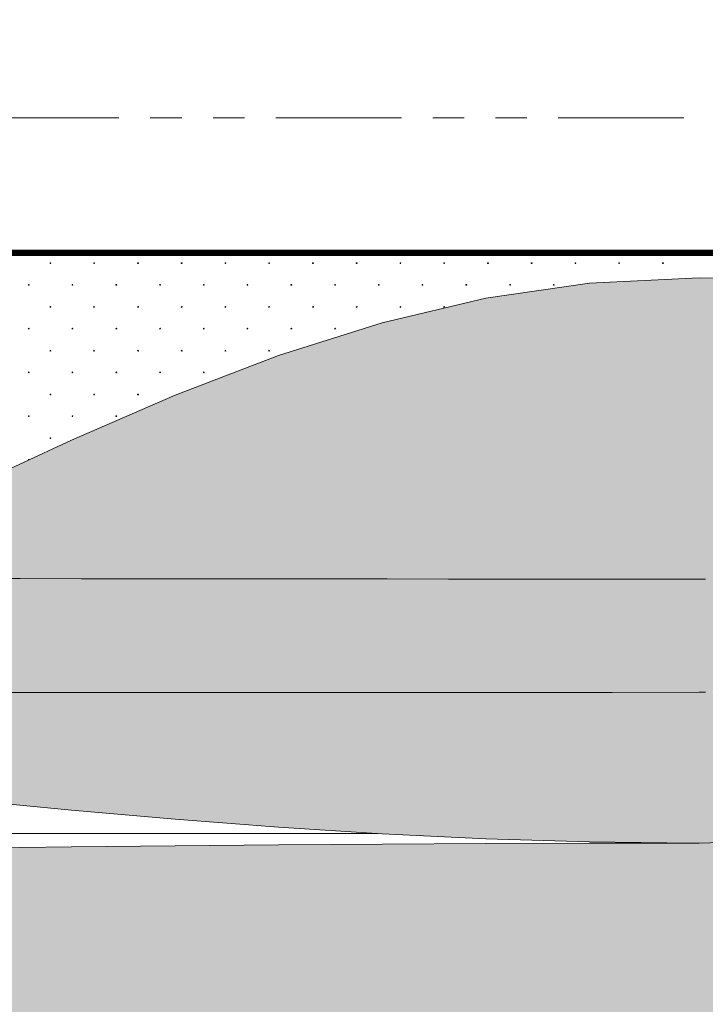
# Model space of a CAD drawing. Header units: millimetres. Extents: x 615418 to 955542, y 450519 to 646666.
# Tile 50 of 84: x 784336 to 795258, y 595638 to 611317. Entities that reach past the tile are written whole.
import ezdxf

# ---------------------------------------------------------------- set-up
doc = ezdxf.new("R2010")
doc.units = ezdxf.units.MM
doc.linetypes.add('ACISOTGB', pattern=[9, 4, -1, 1, -1, 1, -1])
for name, color, linetype in [('Bound', 7, 'Continuous'), ('Fill', 7, 'Continuous'), ('Бетон_условный', 7, 'Continuous')]:
    doc.layers.add(name, color=color, linetype=linetype)
doc.layers.add('ИИ_ОФОРМЛЕНИЕ_015', color=7, linetype='Continuous', lineweight=15)
pattern_1 = [(197.87055, (767405.044, 606052.442), (-2090.787921, -696.5901627), [8.1465, -22691.8873]), (197.87055, (767060.044, 605707.442), (-2090.787921, -696.5901627), [8.1465, -22691.8873]), (270, (767052.3, 605704.9), (696.9293, 4e-14), [8.146, -688.4443]), (270, (767397.3, 606049.9), (696.9293, 4e-14), [8.146, -688.4443]), (342.12945, (767397.394, 606041.792), (19514.0205961, -6269.3114633), [8.1465, -22691.8873]), (342.12945, (767052.394, 605696.792), (19514.0205961, -6269.3114633), [8.1465, -22691.8873]), (53.95936, (767405.044, 606039.24), (3484.646535, 4876.131138), [8.1465, -9468.1]), (53.95936, (767060.044, 605694.24), (3484.646535, 4876.131138), [8.1465, -9468.1]), (126.04064, (767064.874, 605700.84), (-2090.787921, 2786.36065), [8.146, -9468.1007]), (126.04064, (767409.874, 606045.84), (-2090.787921, 2786.36065), [8.146, -9468.1007])]

msp = doc.modelspace()

# ---------------------------------------------------------------- hatches: boundary and pattern name
at = {"layer": 'Fill', "lineweight": 13}
h = msp.add_hatch(dxfattribs=at)
h.set_pattern_fill('GR30', color=256, scale=1500, pattern_type=2)
h.set_pattern_definition([(197.866148, (766950.019, 605597.732), (-1469.25, -489.3829239), [8.8168, -15942.6809]), (197.866148, (767197.519, 605845.232), (-1469.25, -489.3829239), [8.8168, -15942.6809]), (270, (767189.1, 605842.5), (489.75, 3e-14), [8.8168, -480.5661]), (270, (766941.6, 605595), (489.75, 3e-14), [8.8168, -480.5661]), (342.133852, (766941.694, 605586.242), (13713.0000001, -4404.4463148), [8.817, -15942.6807]), (342.133852, (767189.194, 605833.742), (13713.0000001, -4404.4463148), [8.817, -15942.6807]), (53.95219, (766949.944, 605583.392), (2448.75, 3425.680467), [8.817, -6649.238]), (53.95219, (767197.444, 605830.892), (2448.75, 3425.680467), [8.817, -6649.238]), (126.04781, (767202.694, 605838.092), (-1469.25, 1957.5316954), [8.8168, -6649.2382]), (126.04781, (766955.194, 605590.592), (-1469.25, 1957.5316954), [8.8168, -6649.2382])])
h.paths.add_polyline_path([(933579.3, 602648.5), (943944.1, 603034.7), (951843.6, 603295.4), (954042.3, 603379.5), (954989.5, 603415.7), (952542.3, 604231.5), (954042.3, 605231.5), (954042.3, 605512.1), (950535.1, 605748.2), (943944.1, 606214.7), (943496.9, 606250.4), (936616.8, 606252.6), (929736.7, 606258.9), (922856.7, 606269.1), (915976.6, 606282.8), (909096.5, 606299.3), (902216.5, 606317.9), (895336.4, 606337.9), (888456.3, 606358.3), (881576.2, 606378.3), (874696.2, 606397), (867816.1, 606413.5), (860936, 606427.2), (854055.9, 606437.4), (847475.8, 606438.8), (840295.8, 606445.8), (837106.8, 606445.8), (834117.9, 606445.8), (831128.9, 606445.9), (828139.9, 606445.9), (825151, 606445.9), (822162, 606445.9), (819173, 606445.9), (817678.5, 606445.9), (817678.5, 606445.8), (816922.4, 606485.4), (816175.6, 606517.7), (815428.8, 606549.5), (814681.9, 606581.4), (813935.1, 606613.2), (813188.3, 606645.1), (812441.5, 606675.7), (811694.6, 606706.2), (810947.8, 606736.8), (810200.9, 606767.4), (809454.1, 606795.8), (808707.2, 606824.3), (807960.3, 606852.8), (807213.4, 606881.3), (806466.5, 606907), (805719.6, 606932.7), (804972.7, 606958.5), (804225.8, 606984.2), (803478.8, 607006.5), (802731.8, 607028.9), (801984.8, 607051.2), (801237.9, 607073.6), (800490.8, 607092.2), (799743.8, 607110.7), (798996.7, 607129.3), (798249.7, 607147.8), (797502.6, 607162.3), (796755.5, 607176.8), (796008.4, 607191.3), (795161.3, 607205.8), (793411.4, 607124.1), (791761.5, 606882.5), (790111.6, 606491.6), (788461.7, 605968.4), (786811.8, 605335.8), (785161.9, 604621.6), (783512.1, 603856.8), (781862.2, 603074.9), (780450.5, 602420.5), (781424.5, 602419.5), (782398.6, 602418.6), (783372.6, 602417.6), (784346.7, 602416.6), (785320.7, 602415.6), (786294.8, 602414.7), (787268.8, 602413.7), (788242.9, 602412.7), (789217, 602411.7), (790191, 602410.7), (791165.1, 602409.8), (792139.1, 602408.8), (793113.2, 602407.8), (794087.2, 602406.8), (795230.8, 602406.8), (796008.2, 602381.8), (796755, 602357.8), (797501.9, 602333.8), (798248.8, 602309.8), (798995.4, 602279), (799742.1, 602248.3), (800488.8, 602217.5), (801235.5, 602186.8), (801982, 602149.8), (802728.5, 602112.7), (803475, 602075.7), (804221.5, 602038.7), (804967.9, 601996.1), (805714.3, 601953.5), (806460.6, 601910.9), (807207, 601868.3), (807953.2, 601821.1), (808699.4, 601773.9), (809445.7, 601726.7), (810191.9, 601679.5), (810938, 601628.8), (811684.2, 601578.2), (812430.3, 601527.5), (813176.5, 601476.9), (813922.6, 601424.1), (814668.6, 601371.4), (815414.7, 601318.6), (816160.8, 601265.8), (816906.9, 601212.3), (817678, 601145.9), (819173, 601145.9), (822162, 601145.9), (825151, 601145.9), (828139.9, 601145.9), (831128.9, 601145.9), (834117.9, 601145.9), (837106.8, 601145.8), (840295.8, 601145.8), (843649.5, 601143.8), (847475.8, 601145.8), (850356.8, 601128.3), (853710.5, 601115.5), (857064.2, 601100), (860417.9, 601082.4), (863771.6, 601063.7), (867125.2, 601044.5), (870478.9, 601025.7), (873832.6, 601008.2), (877186.3, 600992.6), (880540, 600979.8), (883893.6, 600970.2), (887247.3, 600964.3), (890601, 600962.3), (892119.9, 601012.4), (902484.8, 601398.7), (912849.6, 601812.2), (923214.4, 602235)])
h = msp.add_hatch(dxfattribs=at)
h.set_pattern_fill('GR29', color=256, scale=1500, pattern_type=2)
h.set_pattern_definition(pattern_1)
h.paths.add_polyline_path([(946165.8, 599637.2), (950535.1, 599915.3), (954042.3, 600127.5), (954042.3, 602231.5), (955542.3, 603231.5), (954989.5, 603415.7), (954042.3, 603379.5), (951843.6, 603295.4), (943944.1, 603034.7), (933579.3, 602648.5), (923214.4, 602235), (912849.6, 601812.2), (902484.8, 601398.7), (892119.9, 601012.4), (890601, 600962.3), (886930.5, 600781.1), (884340, 600669.3), (881749.5, 600557.5), (879158.8, 600462.1), (876568.2, 600366.7), (873977.5, 600271.3), (871386.9, 600175.9), (868796.1, 600100.4), (866205.3, 600025), (863614.5, 599949.5), (861023.8, 599874), (858432.9, 599820.9), (855841.9, 599767.9), (853251, 599714.8), (850660.1, 599661.8), (847475.8, 599545.8), (840295.8, 599545.8), (837106.8, 599545.8), (834117.9, 599545.8), (831128.9, 599545.8), (828139.9, 599545.9), (825151, 599545.9), (822162, 599545.9), (819173, 599545.9), (817678.5, 599545.8), (816903.7, 599474.9), (816157.8, 599418.1), (815411.8, 599362), (814665.9, 599305.8), (813920, 599249.7), (813174, 599193.6), (812428, 599139.8), (811682, 599085.9), (810936, 599032.1), (810190.1, 598978.2), (809444, 598928), (808697.8, 598877.8), (807951.7, 598827.6), (807205.6, 598777.4), (806459.4, 598732.1), (805713.2, 598686.8), (804966.9, 598641.5), (804220.7, 598596.3), (803474.2, 598556.9), (802727.8, 598517.5), (801981.4, 598478.1), (801235, 598438.7), (800488.4, 598406.1), (799741.8, 598373.4), (798995.2, 598340.7), (798248.6, 598308), (797501.7, 598282.4), (796754.9, 598256.9), (796008.1, 598231.4), (795136.3, 598205.1), (795071.3, 598205.7), (793411.4, 598203.9), (791761.5, 598198.1), (790111.6, 598188.7), (788461.7, 598176.1), (786811.8, 598160.8), (785161.9, 598143.7), (783512.1, 598125.2), (781862.2, 598106.4), (780212.3, 598088), (778562.4, 598070.8), (776912.5, 598055.6), (775262.6, 598043), (773612.7, 598033.6), (771962.8, 598027.8), (770212.9, 598025.8), (765601, 598053), (761089.1, 598133.5), (756577.2, 598263.6), (752065.3, 598437.8), (747553.4, 598648.3), (743041.5, 598886.1), (738529.6, 599140.7), (734017.7, 599401), (729505.8, 599655.6), (724993.9, 599893.3), (720482, 600103.9), (715970.1, 600278.1), (711458.2, 600408.2), (706946.3, 600488.6), (702434.4, 600515.8), (688535.1, 600172.8), (657179.2, 600049), (648050.1, 600607.1), (638506.2, 601983), (633618.5, 603231.5), (632118.4, 602231.5), (632118.4, 594516.2), (648050.1, 593573.8), (688535.1, 593577.4), (705044.4, 593577.3), (721336.5, 593180.5), (737628.6, 592783.6), (755362.9, 594099.9), (766712.9, 594451.3), (770212.9, 594545.8), (795161.3, 594606.1), (798250.3, 594601.9), (801239.2, 594590.3), (804228.2, 594571.5), (807217.2, 594546.3), (810206.1, 594515.8), (813195.1, 594481.5), (816184.1, 594444.7), (819173, 594407), (822162, 594370.2), (825151, 594335.8), (828139.9, 594305.4), (831128.9, 594280.2), (834117.9, 594261.4), (837106.8, 594249.8), (840295.8, 594245.8), (847475.8, 594245.7), (885266.5, 593669.6)])
h = msp.add_hatch(dxfattribs=at)
h.set_pattern_fill('GR29', color=256, scale=1500, pattern_type=2)
h.set_pattern_definition(pattern_1)
h.paths.add_polyline_path([(816160.8, 601265.8), (815414.7, 601318.6), (814668.6, 601371.4), (813922.6, 601424.1), (813176.5, 601476.9), (812430.3, 601527.5), (811684.2, 601578.2), (810938, 601628.8), (810191.9, 601679.5), (809445.7, 601726.7), (808699.4, 601773.9), (807953.2, 601821.1), (807207, 601868.3), (806460.6, 601910.9), (805714.3, 601953.5), (804967.9, 601996.1), (804221.5, 602038.7), (803475, 602075.7), (802728.5, 602112.7), (801982, 602149.8), (801235.5, 602186.8), (800488.8, 602217.5), (799742.1, 602248.3), (798995.4, 602279), (798248.8, 602309.8), (797501.9, 602333.8), (796755, 602357.8), (796008.2, 602381.8), (795261.3, 602405.8), (795161.3, 602406.8), (794087.2, 602406.8), (793113.2, 602407.8), (792139.1, 602408.8), (791165.1, 602409.8), (790191, 602410.7), (789217, 602411.7), (788242.9, 602412.7), (787268.8, 602413.7), (786294.8, 602414.7), (785320.7, 602415.6), (784346.7, 602416.6), (783372.6, 602417.6), (782398.6, 602418.6), (781424.5, 602419.5), (780450.5, 602420.5), (780212.3, 602310.1), (778562.4, 601595.8), (776912.5, 600963.3), (775759.4, 600597.6), (777046.2, 600598.2), (778333, 600598.7), (779619.8, 600599.3), (780906.5, 600599.8), (782193.3, 600600.4), (783480.1, 600600.9), (784766.9, 600601.5), (786053.7, 600602), (787340.5, 600602.6), (788627.3, 600603.1), (789914.1, 600603.7), (791200.9, 600604.2), (792487.7, 600604.7), (793774.5, 600605.3), (795161.3, 600605.8), (795261.3, 600605.8), (796008.5, 600616.1), (796755.6, 600626.5), (797502.8, 600636.8), (798250, 600647.1), (798997.1, 600660.3), (799744.3, 600673.5), (800491.4, 600686.6), (801238.5, 600699.8), (801985.6, 600715.7), (802732.7, 600731.6), (803479.9, 600747.5), (804227, 600763.4), (804974, 600781.7), (805721.1, 600799.9), (806468.2, 600818.2), (807215.3, 600836.5), (807962.3, 600856.7), (808709.4, 600877), (809456.4, 600897.2), (810203.5, 600917.5), (810950.5, 600939.2), (811697.6, 600960.9), (812444.6, 600982.6), (813191.7, 601004.4), (813938.7, 601027), (814685.7, 601049.6), (815432.7, 601072.3), (816179.8, 601094.9), (816926.8, 601117.8), (817678.5, 601145.8), (816906.9, 601212.3)])
h = msp.add_hatch(dxfattribs=at)
h.set_pattern_fill('GR39', color=256, scale=1500, pattern_type=2)
h.set_pattern_definition([(0, (767140.44, 605463.8), (0, 868.83), [0, -843]), (0, (767681.94, 606009.8), (0, 868.83), [0, -843]), (0, (766838.94, 606009.8), (0, 868.83), [0, -843]), (46.589094, (767045.944, 606216.842), (32034, 33884.37), [159.48, -47680.692]), (45.009384, (767552.944, 605880.842), (843, 868.83), [168.765, -40372.064]), (44.01591, (767209.444, 605534.342), (843, 868.83), [182.1, -18573.456]), (45.009384, (767381.944, 605709.842), (843, 868.83), [177.105, -40363.7244]), (46.62772, (766880.944, 606048.842), (30348, 32146.71), [189.63, -45229.577])])
h.paths.add_polyline_path([(816167.6, 599646.4), (815421.2, 599690.8), (814674.7, 599735.3), (813928.3, 599779.7), (813181.9, 599824.1), (812435.4, 599866.7), (811689, 599909.3), (810942.5, 599951.9), (810196.1, 599994.5), (809449.5, 600034.3), (808703, 600074), (807956.5, 600113.7), (807209.9, 600153.4), (806463.3, 600189.3), (805716.7, 600225.1), (804970.1, 600261), (804223.5, 600296.8), (803476.7, 600328), (802730, 600359.2), (801983.3, 600390.3), (801236.6, 600421.5), (800489.7, 600447.4), (799742.9, 600473.2), (798996, 600499.1), (798249.2, 600525), (797502.2, 600545.2), (796755.2, 600565.4), (796008.3, 600585.6), (795261.3, 600605.8), (795161.3, 600605.8), (793774.5, 600605.3), (792487.7, 600604.7), (791200.9, 600604.2), (789914.1, 600603.7), (788627.3, 600603.1), (787340.5, 600602.6), (786053.7, 600602), (784766.9, 600601.5), (783480.1, 600600.9), (782193.3, 600600.4), (780906.5, 600599.8), (779619.8, 600599.3), (778333, 600598.7), (777046.2, 600598.2), (775759.4, 600597.6), (775262.6, 600440.1), (773612.7, 600049.2), (771962.8, 599807.6), (770312.9, 599725.8), (771962.8, 599709.2), (773612.7, 599660.1), (775262.6, 599580.7), (776912.5, 599474.4), (778562.4, 599345.8), (780212.3, 599200.7), (781862.2, 599045.3), (783512.1, 598886.4), (785161.9, 598731), (786811.8, 598585.8), (788461.7, 598457.3), (790111.6, 598351), (791761.5, 598271.5), (793411.4, 598222.5), (795071.3, 598205.7), (795161.3, 598205.8), (796008.1, 598231.4), (796754.9, 598256.9), (797501.7, 598282.4), (798248.6, 598308), (798995.2, 598340.7), (799741.8, 598373.4), (800488.4, 598406.1), (801235, 598438.7), (801981.4, 598478.1), (802727.8, 598517.5), (803474.2, 598556.9), (804220.7, 598596.3), (804966.9, 598641.5), (805713.2, 598686.8), (806459.4, 598732.1), (807205.6, 598777.4), (807951.7, 598827.6), (808697.8, 598877.8), (809444, 598928), (810190.1, 598978.2), (810936, 599032.1), (811682, 599085.9), (812428, 599139.8), (813174, 599193.6), (813920, 599249.7), (814665.9, 599305.8), (815411.8, 599362), (816157.8, 599418.1), (816903.7, 599474.9), (817678.5, 599545.8), (816914, 599601.4)])

# ---------------------------------------------------------------- linework, layer by layer
at = {"lineweight": 13}
msp.add_lwpolyline([(752319.9, 598427.9), (756577.2, 598263.6), (761089.1, 598133.5), (765601, 598053), (770212.9, 598025.8), (771962.8, 598027.8), (773612.7, 598033.6), (775262.6, 598043), (776912.5, 598055.6), (778562.4, 598070.8), (780212.3, 598088), (781862.2, 598106.4), (783512.1, 598125.2), (785161.9, 598143.7), (786811.8, 598160.8), (788461.7, 598176.1), (790111.6, 598188.7), (791761.5, 598198.1), (793411.4, 598203.9), (795161.3, 598205.8)], dxfattribs=at)
at = {"layer": 'Bound', "color": 7, "linetype": 'Continuous', "lineweight": 0, "flags": 128}
for points in [[(796008.4, 607191.3), (795161.3, 607205.8), (793411.4, 607124.1), (791761.5, 606882.5), (790111.6, 606491.6), (788461.7, 605968.4), (786811.8, 605335.8), (785161.9, 604621.6), (783512.1, 603856.8), (781862.2, 603074.9), (780212.3, 602310.1), (778562.4, 601595.8), (776912.5, 600963.3), (775262.6, 600440.1), (773612.7, 600049.2), (771962.8, 599807.6), (770312.9, 599725.8)], [(795261.3, 602405.8), (795161.3, 602406.8), (794087.2, 602406.8), (793113.2, 602407.8), (792139.1, 602408.8), (791165.1, 602409.8), (790191, 602410.7), (789217, 602411.7), (788242.9, 602412.7), (787268.8, 602413.7), (786294.8, 602414.7), (785320.7, 602415.6), (784346.7, 602416.6), (783372.6, 602417.6), (782398.6, 602418.6), (781424.5, 602419.5), (780450.5, 602420.5)]]:
    msp.add_lwpolyline(points, dxfattribs=at)
at = {"layer": 'Bound', "color": 7, "linetype": 'Continuous', "lineweight": 13, "flags": 128}
for points in [[(795261.3, 600605.8), (795161.3, 600605.8), (793774.5, 600605.3), (792487.7, 600604.7), (791200.9, 600604.2), (789914.1, 600603.7), (788627.3, 600603.1), (787340.5, 600602.6), (786053.7, 600602), (784766.9, 600601.5), (783480.1, 600600.9), (782193.3, 600600.4), (780906.5, 600599.8), (779619.8, 600599.3), (778333, 600598.7), (777046.2, 600598.2), (775759.4, 600597.6)], [(795061.3, 598205.8), (793411.4, 598222.5), (791761.5, 598271.5), (790111.6, 598351), (788461.7, 598457.3), (786811.8, 598585.8), (785161.9, 598731), (783512.1, 598886.4), (781862.2, 599045.3), (780212.3, 599200.7), (778562.4, 599345.8), (776912.5, 599474.4), (775262.6, 599580.7), (773612.7, 599660.1), (771962.8, 599709.2), (770312.9, 599725.8), (770212.9, 599725.8)], [(796008.1, 598231.4), (795161.3, 598205.8)]]:
    msp.add_lwpolyline(points, dxfattribs=at)
at = {"layer": 'Fill', "linetype": 'Continuous', "lineweight": 13}
for p, q in [((784828.3, 607445.6), (784820.5, 607443.1)), ((784820.6, 607443.1), (784820.6, 607435)), ((784820.6, 607435), (784828.4, 607432.5)), ((784833.1, 607439), (784828.3, 607445.6)), ((784828.3, 607432.4), (784833.1, 607439)), ((785525.2, 607445.6), (785517.5, 607443.1)), ((785517.5, 607443.1), (785517.5, 607435)), ((785517.6, 607435), (785525.3, 607432.5)), ((785530, 607439), (785525.2, 607445.6)), ((785525.2, 607432.4), (785530, 607439)), ((786222.1, 607445.6), (786214.4, 607443.1)), ((786214.4, 607443.1), (786214.4, 607435)), ((786214.5, 607435), (786222.2, 607432.5)), ((786222.1, 607432.4), (786226.9, 607439)), ((786227, 607439), (786222.2, 607445.6)), ((786919.1, 607445.6), (786911.3, 607443.1)), ((786911.4, 607443.1), (786911.4, 607435)), ((786911.4, 607435), (786919.2, 607432.5)), ((786923.9, 607439), (786919.1, 607445.6)), ((786919.1, 607432.4), (786923.9, 607439)), ((787616, 607445.6), (787608.2, 607443.1)), ((787608.3, 607443.1), (787608.3, 607435)), ((787608.3, 607435), (787616.1, 607432.5)), ((787620.8, 607439), (787616, 607445.6)), ((787616, 607432.4), (787620.8, 607439)), ((788312.9, 607445.6), (788305.2, 607443.1)), ((788305.2, 607443.1), (788305.2, 607435)), ((788305.3, 607435), (788313, 607432.5)), ((788312.9, 607432.4), (788317.7, 607439)), ((788317.8, 607439), (788313, 607445.6)), ((789009.9, 607445.6), (789002.1, 607443.1)), ((789002.1, 607443.1), (789002.1, 607435)), ((789002.2, 607435), (789010, 607432.5)), ((789014.7, 607439), (789009.9, 607445.6)), ((789009.9, 607432.4), (789014.6, 607439)), ((789706.8, 607445.6), (789699, 607443.1)), ((789699.1, 607443.1), (789699.1, 607435)), ((789699.1, 607435), (789706.9, 607432.5)), ((789711.6, 607439), (789706.8, 607445.6)), ((789706.8, 607432.4), (789711.6, 607439)), ((790403.7, 607445.6), (790396, 607443.1)), ((790396, 607443.1), (790396, 607435)), ((790396.1, 607435), (790403.8, 607432.5)), ((790408.5, 607439), (790403.7, 607445.6)), ((790403.7, 607432.4), (790408.5, 607439)), ((791100.6, 607445.6), (791092.9, 607443.1)), ((791092.9, 607443.1), (791092.9, 607435)), ((791093, 607435), (791100.7, 607432.5)), ((791100.6, 607432.4), (791105.4, 607439)), ((791105.5, 607439), (791100.7, 607445.6)), ((791797.6, 607445.6), (791789.8, 607443.1)), ((791789.9, 607443.1), (791789.9, 607435)), ((791789.9, 607435), (791797.7, 607432.5)), ((791802.4, 607439), (791797.6, 607445.6)), ((791797.6, 607432.4), (791802.4, 607439)), ((792494.5, 607445.6), (792486.7, 607443.1)), ((792486.8, 607443.1), (792486.8, 607435)), ((792486.8, 607435), (792494.6, 607432.5)), ((792499.3, 607439), (792494.5, 607445.6)), ((792494.5, 607432.4), (792499.3, 607439)), ((793191.4, 607445.6), (793183.7, 607443.1)), ((793183.7, 607443.1), (793183.7, 607435)), ((793183.8, 607435), (793191.5, 607432.5)), ((793191.4, 607432.4), (793196.2, 607439)), ((793196.3, 607439), (793191.5, 607445.6)), ((793888.4, 607445.6), (793880.6, 607443.1)), ((793880.6, 607443.1), (793880.6, 607435)), ((793880.7, 607435), (793888.5, 607432.5)), ((793893.2, 607439), (793888.4, 607445.6)), ((793888.4, 607432.4), (793893.2, 607439)), ((794585.3, 607445.6), (794577.5, 607443.1)), ((794577.6, 607443.1), (794577.6, 607435)), ((794577.6, 607435), (794585.4, 607432.5)), ((794590.1, 607439), (794585.3, 607445.6)), ((794585.3, 607432.4), (794590.1, 607439)), ((784483.3, 607100.6), (784475.5, 607098.1)), ((784475.6, 607098.1), (784475.6, 607090)), ((784475.6, 607090), (784483.4, 607087.5)), ((784488.1, 607094), (784483.3, 607100.6)), ((784483.3, 607087.4), (784488.1, 607094)), ((785180.2, 607100.6), (785172.5, 607098.1)), ((785172.5, 607098.1), (785172.5, 607090)), ((785172.6, 607090), (785180.3, 607087.5)), ((785185, 607094), (785180.2, 607100.6)), ((785180.2, 607087.4), (785185, 607094)), ((785877.1, 607100.6), (785869.4, 607098.1)), ((785869.4, 607098.1), (785869.4, 607090)), ((785869.5, 607090), (785877.2, 607087.5)), ((785877.1, 607087.4), (785881.9, 607094)), ((785882, 607094), (785877.2, 607100.6)), ((786574.1, 607100.6), (786566.3, 607098.1)), ((786566.4, 607098.1), (786566.4, 607090)), ((786566.4, 607090), (786574.2, 607087.5)), ((786578.9, 607094), (786574.1, 607100.6)), ((786574.1, 607087.4), (786578.9, 607094)), ((787271, 607100.6), (787263.2, 607098.1)), ((787263.3, 607098.1), (787263.3, 607090)), ((787263.3, 607090), (787271.1, 607087.5)), ((787275.8, 607094), (787271, 607100.6)), ((787271, 607087.4), (787275.8, 607094)), ((787967.9, 607100.6), (787960.2, 607098.1)), ((787960.2, 607098.1), (787960.2, 607090)), ((787960.3, 607090), (787968, 607087.5)), ((787967.9, 607087.4), (787972.7, 607094)), ((787972.8, 607094), (787968, 607100.6)), ((788664.9, 607100.6), (788657.1, 607098.1)), ((788657.1, 607098.1), (788657.1, 607090)), ((788657.2, 607090), (788665, 607087.5)), ((788669.7, 607094), (788664.9, 607100.6)), ((788664.9, 607087.4), (788669.6, 607094)), ((789361.8, 607100.6), (789354, 607098.1)), ((789354.1, 607098.1), (789354.1, 607090)), ((789354.1, 607090), (789361.9, 607087.5)), ((789366.6, 607094), (789361.8, 607100.6)), ((789361.8, 607087.4), (789366.6, 607094)), ((790058.7, 607100.6), (790051, 607098.1)), ((790051, 607098.1), (790051, 607090)), ((790051.1, 607090), (790058.8, 607087.5)), ((790063.5, 607094), (790058.7, 607100.6)), ((790058.7, 607087.4), (790063.5, 607094)), ((790755.6, 607100.6), (790747.9, 607098.1)), ((790747.9, 607098.1), (790747.9, 607090)), ((790748, 607090), (790755.7, 607087.5)), ((790755.6, 607087.4), (790760.4, 607094)), ((790760.5, 607094), (790755.7, 607100.6)), ((791452.6, 607100.6), (791444.8, 607098.1)), ((791444.9, 607098.1), (791444.9, 607090)), ((791444.9, 607090), (791452.7, 607087.5)), ((791457.4, 607094), (791452.6, 607100.6)), ((791452.6, 607087.4), (791457.4, 607094)), ((792149.5, 607100.6), (792141.7, 607098.1)), ((792141.8, 607098.1), (792141.8, 607090)), ((792141.8, 607090), (792149.6, 607087.5)), ((792154.3, 607094), (792149.5, 607100.6)), ((792149.5, 607087.4), (792154.3, 607094)), ((792846.4, 607100.6), (792838.7, 607098.1)), ((792838.7, 607098.1), (792838.7, 607090)), ((792838.8, 607090), (792846.5, 607087.5)), ((792846.4, 607087.4), (792851.2, 607094)), ((792851.3, 607094), (792846.5, 607100.6)), ((784828.3, 606749), (784820.5, 606746.5)), ((784820.6, 606746.5), (784820.6, 606738.4)), ((784820.6, 606738.4), (784828.4, 606735.9)), ((784833.1, 606742.4), (784828.3, 606749)), ((784828.3, 606735.8), (784833.1, 606742.4)), ((785525.2, 606749), (785517.5, 606746.5)), ((785517.5, 606746.5), (785517.5, 606738.4)), ((785517.6, 606738.4), (785525.3, 606735.9)), ((785530, 606742.4), (785525.2, 606749)), ((785525.2, 606735.8), (785530, 606742.4)), ((786222.1, 606749), (786214.4, 606746.5)), ((786214.4, 606746.5), (786214.4, 606738.4)), ((786214.5, 606738.4), (786222.2, 606735.9)), ((786222.1, 606735.8), (786226.9, 606742.4)), ((786227, 606742.4), (786222.2, 606749)), ((786919.1, 606749), (786911.3, 606746.5)), ((786911.4, 606746.5), (786911.4, 606738.4)), ((786911.4, 606738.4), (786919.2, 606735.9)), ((786923.9, 606742.4), (786919.1, 606749)), ((786919.1, 606735.8), (786923.9, 606742.4)), ((787616, 606749), (787608.2, 606746.5)), ((787608.3, 606746.5), (787608.3, 606738.4)), ((787608.3, 606738.4), (787616.1, 606735.9)), ((787620.8, 606742.4), (787616, 606749)), ((787616, 606735.8), (787620.8, 606742.4)), ((788312.9, 606749), (788305.2, 606746.5)), ((788305.2, 606746.5), (788305.2, 606738.4)), ((788305.3, 606738.4), (788313, 606735.9)), ((788312.9, 606735.8), (788317.7, 606742.4)), ((788317.8, 606742.4), (788313, 606749)), ((789009.9, 606749), (789002.1, 606746.5)), ((789002.1, 606746.5), (789002.1, 606738.4)), ((789002.2, 606738.4), (789010, 606735.9)), ((789014.7, 606742.4), (789009.9, 606749)), ((789009.9, 606735.8), (789014.6, 606742.4)), ((789706.8, 606749), (789699, 606746.5)), ((789699.1, 606746.5), (789699.1, 606738.4)), ((789699.1, 606738.4), (789706.9, 606735.9)), ((789711.6, 606742.4), (789706.8, 606749)), ((789706.8, 606735.8), (789711.6, 606742.4)), ((790403.7, 606749), (790396, 606746.5)), ((790396, 606746.5), (790396, 606738.4)), ((790396.1, 606738.4), (790403.8, 606735.9)), ((790408.5, 606742.4), (790403.7, 606749)), ((790403.7, 606735.8), (790408.5, 606742.4)), ((791100.6, 606749), (791092.9, 606746.5)), ((791092.9, 606746.5), (791092.9, 606738.4)), ((791093, 606738.4), (791100.7, 606735.9)), ((791100.6, 606735.8), (791105.4, 606742.4)), ((791105.5, 606742.4), (791100.7, 606749)), ((784483.3, 606404), (784475.5, 606401.5)), ((784475.6, 606401.5), (784475.6, 606393.4)), ((784475.6, 606393.4), (784483.4, 606390.9)), ((784488.1, 606397.4), (784483.3, 606404)), ((784483.3, 606390.8), (784488.1, 606397.4)), ((785180.2, 606404), (785172.5, 606401.5)), ((785172.5, 606401.5), (785172.5, 606393.4)), ((785172.6, 606393.4), (785180.3, 606390.9)), ((785185, 606397.4), (785180.2, 606404)), ((785180.2, 606390.8), (785185, 606397.4)), ((785877.1, 606404), (785869.4, 606401.5)), ((785869.4, 606401.5), (785869.4, 606393.4)), ((785869.5, 606393.4), (785877.2, 606390.9)), ((785877.1, 606390.8), (785881.9, 606397.4)), ((785882, 606397.4), (785877.2, 606404)), ((786574.1, 606404), (786566.3, 606401.5)), ((786566.4, 606401.5), (786566.4, 606393.4)), ((786566.4, 606393.4), (786574.2, 606390.9)), ((786578.9, 606397.4), (786574.1, 606404)), ((786574.1, 606390.8), (786578.9, 606397.4)), ((787271, 606404), (787263.2, 606401.5)), ((787263.3, 606401.5), (787263.3, 606393.4)), ((787263.3, 606393.4), (787271.1, 606390.9)), ((787275.8, 606397.4), (787271, 606404)), ((787271, 606390.8), (787275.8, 606397.4)), ((787967.9, 606404), (787960.2, 606401.5)), ((787960.2, 606401.5), (787960.2, 606393.4)), ((787960.3, 606393.4), (787968, 606390.9)), ((787967.9, 606390.8), (787972.7, 606397.4)), ((787972.8, 606397.4), (787968, 606404)), ((788664.9, 606404), (788657.1, 606401.5)), ((788657.1, 606401.5), (788657.1, 606393.4)), ((788657.2, 606393.4), (788665, 606390.9)), ((788669.7, 606397.4), (788664.9, 606404)), ((788664.9, 606390.8), (788669.6, 606397.4)), ((789361.8, 606404), (789354, 606401.5)), ((789354.1, 606401.5), (789354.1, 606393.4)), ((789354.1, 606393.4), (789361.9, 606390.9)), ((789366.6, 606397.4), (789361.8, 606404)), ((789361.8, 606390.8), (789366.6, 606397.4)), ((784828.3, 606052.4), (784820.5, 606049.9)), ((784820.6, 606049.9), (784820.6, 606041.8)), ((784820.6, 606041.8), (784828.4, 606039.3)), ((784833.1, 606045.8), (784828.3, 606052.4)), ((784828.3, 606039.2), (784833.1, 606045.8)), ((785525.2, 606052.4), (785517.5, 606049.9)), ((785517.5, 606049.9), (785517.5, 606041.8)), ((785517.6, 606041.8), (785525.3, 606039.3)), ((785530, 606045.8), (785525.2, 606052.4)), ((785525.2, 606039.2), (785530, 606045.8)), ((786222.1, 606052.4), (786214.4, 606049.9)), ((786214.4, 606049.9), (786214.4, 606041.8)), ((786214.5, 606041.8), (786222.2, 606039.3)), ((786222.1, 606039.2), (786226.9, 606045.8)), ((786227, 606045.8), (786222.2, 606052.4)), ((786919.1, 606052.4), (786911.3, 606049.9)), ((786911.4, 606049.9), (786911.4, 606041.8)), ((786911.4, 606041.8), (786919.2, 606039.3)), ((786923.9, 606045.8), (786919.1, 606052.4)), ((786919.1, 606039.2), (786923.9, 606045.8)), ((787616, 606052.4), (787608.2, 606049.9)), ((787608.3, 606049.9), (787608.3, 606041.8)), ((787608.3, 606041.8), (787616.1, 606039.3)), ((787620.8, 606045.8), (787616, 606052.4)), ((787616, 606039.2), (787620.8, 606045.8)), ((788312.9, 606052.4), (788305.2, 606049.9)), ((788305.2, 606049.9), (788305.2, 606041.8)), ((788305.3, 606041.8), (788313, 606039.3)), ((788312.9, 606039.2), (788317.7, 606045.8)), ((788317.8, 606045.8), (788313, 606052.4)), ((784483.3, 605707.4), (784475.5, 605704.9)), ((784475.6, 605704.9), (784475.6, 605696.8)), ((784488.1, 605700.8), (784483.3, 605707.4)), ((784483.3, 605694.2), (784488.1, 605700.8)), ((785180.2, 605707.4), (785172.5, 605704.9)), ((785172.5, 605704.9), (785172.5, 605696.8)), ((785185, 605700.8), (785180.2, 605707.4)), ((785180.2, 605694.2), (785185, 605700.8)), ((785877.1, 605707.4), (785869.4, 605704.9)), ((785869.4, 605704.9), (785869.4, 605696.8)), ((785877.1, 605694.2), (785881.9, 605700.8)), ((785882, 605700.8), (785877.2, 605707.4)), ((786574.1, 605707.4), (786566.3, 605704.9)), ((786566.4, 605704.9), (786566.4, 605696.8)), ((786578.9, 605700.8), (786574.1, 605707.4)), ((786574.1, 605694.2), (786578.9, 605700.8)), ((787271, 605707.4), (787263.2, 605704.9)), ((787263.3, 605704.9), (787263.3, 605696.8)), ((787275.8, 605700.8), (787271, 605707.4)), ((787271, 605694.2), (787275.8, 605700.8)), ((784475.6, 605696.8), (784483.4, 605694.3)), ((785172.6, 605696.8), (785180.3, 605694.3)), ((785869.5, 605696.8), (785877.2, 605694.3)), ((786566.4, 605696.8), (786574.2, 605694.3)), ((787263.3, 605696.8), (787271.1, 605694.3)), ((784828.3, 605355.9), (784820.5, 605353.4)), ((784820.6, 605353.3), (784820.6, 605345.2)), ((784820.6, 605345.2), (784828.4, 605342.7)), ((784833.1, 605349.3), (784828.3, 605355.8)), ((784828.3, 605342.7), (784833.1, 605349.2)), ((785525.2, 605355.9), (785517.5, 605353.4)), ((785517.5, 605353.3), (785517.5, 605345.2)), ((785517.6, 605345.2), (785525.3, 605342.7)), ((785530, 605349.3), (785525.2, 605355.8)), ((785525.2, 605342.7), (785530, 605349.2)), ((786222.1, 605355.9), (786214.4, 605353.4)), ((786214.4, 605353.3), (786214.4, 605345.2)), ((786214.5, 605345.2), (786222.2, 605342.7)), ((786222.1, 605342.7), (786226.9, 605349.2)), ((786227, 605349.3), (786222.2, 605355.8)), ((784483.3, 605010.9), (784475.5, 605008.4)), ((784475.6, 605008.3), (784475.6, 605000.2)), ((784475.6, 605000.2), (784483.4, 604997.7)), ((784488.1, 605004.3), (784483.3, 605010.8)), ((784483.3, 604997.7), (784488.1, 605004.2)), ((785180.2, 605010.9), (785172.5, 605008.4)), ((785172.5, 605008.3), (785172.5, 605000.2)), ((785172.6, 605000.2), (785180.3, 604997.7)), ((785185, 605004.3), (785180.2, 605010.8)), ((785180.2, 604997.7), (785185, 605004.2)), ((785877.1, 605010.9), (785869.4, 605008.4)), ((785869.4, 605008.3), (785869.4, 605000.2)), ((785869.5, 605000.2), (785877.2, 604997.7)), ((785877.1, 604997.7), (785881.9, 605004.2)), ((785882, 605004.3), (785877.2, 605010.8)), ((784828.3, 604659.3), (784820.5, 604656.8)), ((784820.6, 604656.7), (784820.6, 604648.6)), ((784820.6, 604648.6), (784828.4, 604646.1)), ((784833.1, 604652.7), (784828.3, 604659.2)), ((784828.3, 604646.1), (784833.1, 604652.6)), ((784483.3, 604314.3), (784475.5, 604311.8)), ((784475.6, 604311.7), (784475.6, 604303.6)), ((784475.6, 604303.6), (784475.9, 604303.5)), ((784487.3, 604308.8), (784483.3, 604314.2)), ((783024.9, 598355.8), (786290.9, 598355.8)), ((786290.9, 598355.8), (789556.9, 598355.8)), ((789556.9, 598355.8), (790036.3, 598355.8))]:
    msp.add_line(p, q, dxfattribs=at)
at = {"layer": 'Бетон_условный', "color": 0, "linetype": 'ACISOTGB', "lineweight": 20, "ltscale": 500}
msp.add_lwpolyline([(682879.1, 611055.8), (682879.1, 611655.8), (750686.2, 611655.8), (750686.2, 622305.8), (765897, 622305.8), (765897, 631105.8), (769597, 631105.8), (769597, 621305.8), (779417, 621305.8), (779417, 609755.8), (804417, 609755.8), (804417, 612255.8), (805167, 612255.8), (810667, 609755.8), (883917, 609755.8), (889167, 611855.8), (889667, 611855.8)], dxfattribs=at)
at = {"layer": 'ИИ_ОФОРМЛЕНИЕ_015', "color": 42, "lineweight": 25, "const_width": 100}
for points in [[(748367, 605855.8), (754973.8, 605855.8), (758475, 607605.8), (760083, 607605.8), (771192, 607605.8), (774287, 607605.8), (837627, 607605.8), (838627, 608105.8), (888067, 608105.8), (888067, 611855.8), (895167, 611855.8), (903917, 615355.8), (906917, 615355.8), (915917, 618955.8), (923917, 618955.8), (932917, 615355.8), (935917, 615355.8), (941924.5, 612352)], [(748367, 605855.8), (754973.8, 605864.8), (758475, 607605.8), (771052, 607605.8), (774287, 607605.8), (839227, 607605.8), (840227, 608105.8), (889667, 608105.8), (889667, 611855.8), (896767, 611855.8), (905517, 615355.8), (908517, 615355.8), (917517, 618955.8), (925517, 618955.8), (934517, 615355.8), (937517, 615355.8), (941510.5, 613359)]]:
    msp.add_lwpolyline(points, dxfattribs=at)

doc.saveas('drawing.dxf')
